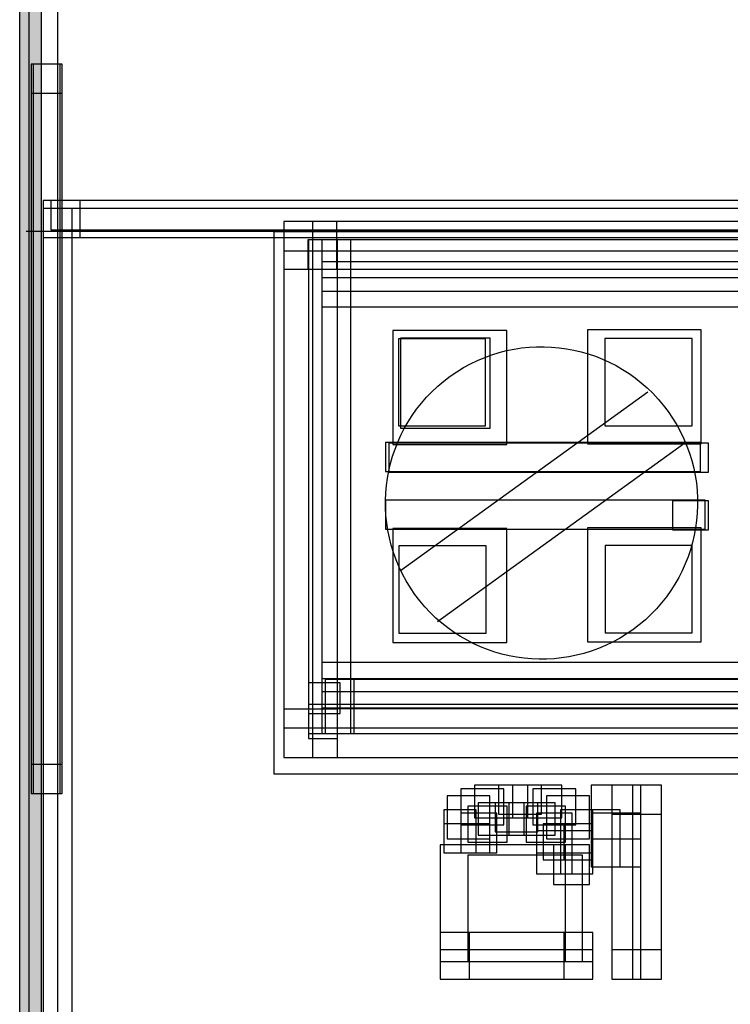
# Model space of a CAD drawing. Extents: x 0 to 595, y 0 to 395.
# Tile 4 of 21: x 103 to 128, y 98 to 132. Entities that reach past the tile are written whole.
import ezdxf

# ---------------------------------------------------------------- set-up
doc = ezdxf.new("R2010")
doc.units = 0
doc.layers.add('CAPA_1', color=7, linetype='CONTINUOUS')

# ---------------------------------------------------------------- blocks, each defined once
blk = doc.blocks.new('BLOCK_420')
at = {"layer": 'CAPA_1'}
blk.add_lwpolyline([(113.23, 107.871), (114.321, 107.871), (114.321, 108.924), (113.23, 108.924), (113.23, 107.871)], dxfattribs=at)
blk = doc.blocks.new('BLOCK_419')
at = {"layer": 'CAPA_1'}
blk.add_blockref('BLOCK_420', (0, 0), dxfattribs=at)
blk = doc.blocks.new('BLOCK_430')
at = {"layer": 'CAPA_1'}
blk.add_lwpolyline([(120.717, 103.439), (122.071, 103.439), (122.071, 104.68), (120.717, 104.68), (120.717, 103.439)], dxfattribs=at)
blk = doc.blocks.new('BLOCK_429')
at = {"layer": 'CAPA_1'}
blk.add_blockref('BLOCK_430', (0, 0), dxfattribs=at)
blk = doc.blocks.new('BLOCK_432')
at = {"layer": 'CAPA_1'}
blk.add_lwpolyline([(116.331, 110.632), (119.339, 110.632), (119.339, 113.64), (116.331, 113.64), (116.331, 110.632)], dxfattribs=at)
blk = doc.blocks.new('BLOCK_431')
at = {"layer": 'CAPA_1'}
blk.add_blockref('BLOCK_432', (0, 0), dxfattribs=at)
blk = doc.blocks.new('BLOCK_434')
at = {"layer": 'CAPA_1'}
blk.add_lwpolyline([(116.127, 110.306), (120.052, 110.306), (120.052, 114.23), (116.127, 114.23), (116.127, 110.306)], dxfattribs=at)
blk = doc.blocks.new('BLOCK_433')
at = {"layer": 'CAPA_1'}
blk.add_blockref('BLOCK_434', (0, 0), dxfattribs=at)
blk = doc.blocks.new('BLOCK_436')
at = {"layer": 'CAPA_1'}
blk.add_lwpolyline([(121.425, 103.559), (122.898, 103.559), (122.898, 105.041), (121.425, 105.041), (121.425, 103.559)], dxfattribs=at)
blk = doc.blocks.new('BLOCK_435')
at = {"layer": 'CAPA_1'}
blk.add_blockref('BLOCK_436', (0, 0), dxfattribs=at)
blk = doc.blocks.new('BLOCK_438')
at = {"layer": 'CAPA_1'}
blk.add_lwpolyline([(121.072, 103.076), (122.308, 103.076), (122.308, 104.439), (121.072, 104.439), (121.072, 103.076)], dxfattribs=at)
blk = doc.blocks.new('BLOCK_437')
at = {"layer": 'CAPA_1'}
blk.add_blockref('BLOCK_438', (0, 0), dxfattribs=at)
blk = doc.blocks.new('BLOCK_450')
at = {"layer": 'CAPA_1'}
blk.add_lwpolyline([(103.591, 60.466), (104.591, 60.466), (104.591, 316.584), (103.591, 316.584), (103.591, 60.466)], dxfattribs=at)
blk = doc.blocks.new('BLOCK_449')
at = {"layer": 'CAPA_1'}
blk.add_blockref('BLOCK_450', (0, 0), dxfattribs=at)
blk = doc.blocks.new('BLOCK_454')
at = {"layer": 'CAPA_1'}
blk.add_lwpolyline([(103.673, 105.112), (104.673, 105.112), (104.673, 130.206), (103.673, 130.206), (103.673, 105.112)], dxfattribs=at)
blk = doc.blocks.new('BLOCK_453')
at = {"layer": 'CAPA_1'}
blk.add_blockref('BLOCK_454', (0, 0), dxfattribs=at)
blk = doc.blocks.new('BLOCK_456')
at = {"layer": 'CAPA_1'}
blk.add_lwpolyline([(103.742, 105.111), (104.742, 105.111), (104.742, 130.206), (103.742, 130.206), (103.742, 105.111)], dxfattribs=at)
blk = doc.blocks.new('BLOCK_455')
at = {"layer": 'CAPA_1'}
blk.add_blockref('BLOCK_456', (0, 0), dxfattribs=at)
blk = doc.blocks.new('BLOCK_474')
at = {"layer": 'CAPA_1'}
blk.add_lwpolyline([(104.091, 96.146), (105.091, 96.146), (105.091, 125.245), (104.091, 125.245), (104.091, 96.146)], dxfattribs=at)
blk = doc.blocks.new('BLOCK_473')
at = {"layer": 'CAPA_1'}
blk.add_blockref('BLOCK_474', (0, 0), dxfattribs=at)
blk = doc.blocks.new('BLOCK_558')
at = {"layer": 'CAPA_1'}
blk.add_lwpolyline([(120.954, 104.041), (122.426, 104.041), (122.426, 105.282), (120.954, 105.282), (120.954, 104.041)], dxfattribs=at)
blk = doc.blocks.new('BLOCK_557')
at = {"layer": 'CAPA_1'}
blk.add_blockref('BLOCK_558', (0, 0), dxfattribs=at)
blk = doc.blocks.new('BLOCK_572')
at = {"layer": 'CAPA_1'}
blk.add_lwpolyline([(112.379, 123.16), (114.2, 123.16), (114.2, 124.791), (112.379, 124.791), (112.379, 123.16)], dxfattribs=at)
blk = doc.blocks.new('BLOCK_571')
at = {"layer": 'CAPA_1'}
blk.add_blockref('BLOCK_572', (0, 0), dxfattribs=at)
blk = doc.blocks.new('BLOCK_574')
at = {"layer": 'CAPA_1'}
blk.add_lwpolyline([(122.827, 117.148), (126.751, 117.148), (126.751, 121.073), (122.827, 121.073), (122.827, 117.148)], dxfattribs=at)
blk = doc.blocks.new('BLOCK_573')
at = {"layer": 'CAPA_1'}
blk.add_blockref('BLOCK_574', (0, 0), dxfattribs=at)
blk = doc.blocks.new('BLOCK_576')
at = {"layer": 'CAPA_1'}
blk.add_lwpolyline([(123.425, 117.768), (126.433, 117.768), (126.433, 120.774), (123.425, 120.774), (123.425, 117.768)], dxfattribs=at)
blk = doc.blocks.new('BLOCK_575')
at = {"layer": 'CAPA_1'}
blk.add_blockref('BLOCK_576', (0, 0), dxfattribs=at)
blk = doc.blocks.new('BLOCK_588')
at = {"layer": 'CAPA_1'}
blk.add_lwpolyline([(121.898, 103.076), (123.017, 103.076), (123.017, 104.559), (121.898, 104.559), (121.898, 103.076)], dxfattribs=at)
blk = doc.blocks.new('BLOCK_587')
at = {"layer": 'CAPA_1'}
blk.add_blockref('BLOCK_588', (0, 0), dxfattribs=at)
blk = doc.blocks.new('BLOCK_612')
at = {"layer": 'CAPA_1'}
blk.add_lwpolyline([(112.379, 106.359), (113.379, 106.359), (113.379, 124.791), (112.379, 124.791), (112.379, 106.359)], dxfattribs=at)
blk = doc.blocks.new('BLOCK_611')
at = {"layer": 'CAPA_1'}
blk.add_blockref('BLOCK_612', (0, 0), dxfattribs=at)
blk = doc.blocks.new('BLOCK_614')
at = {"layer": 'CAPA_1'}
blk.add_lwpolyline([(113.229, 107.012), (114.229, 107.012), (114.229, 124.168), (113.229, 124.168), (113.229, 107.012)], dxfattribs=at)
blk = doc.blocks.new('BLOCK_613')
at = {"layer": 'CAPA_1'}
blk.add_blockref('BLOCK_614', (0, 0), dxfattribs=at)
blk = doc.blocks.new('BLOCK_616')
at = {"layer": 'CAPA_1'}
blk.add_lwpolyline([(113.683, 107.181), (114.683, 107.181), (114.683, 124.161), (113.683, 124.161), (113.683, 107.181)], dxfattribs=at)
blk = doc.blocks.new('BLOCK_615')
at = {"layer": 'CAPA_1'}
blk.add_blockref('BLOCK_616', (0, 0), dxfattribs=at)
blk = doc.blocks.new('BLOCK_618')
at = {"layer": 'CAPA_1'}
blk.add_lwpolyline([(113.796, 107.181), (114.796, 107.181), (114.796, 109.035), (113.796, 109.035), (113.796, 107.181)], dxfattribs=at)
blk = doc.blocks.new('BLOCK_617')
at = {"layer": 'CAPA_1'}
blk.add_blockref('BLOCK_618', (0, 0), dxfattribs=at)
blk = doc.blocks.new('BLOCK_684')
at = {"layer": 'CAPA_1'}
blk.add_lwpolyline([(120.245, 104.282), (121.954, 104.282), (121.954, 105.403), (120.245, 105.403), (120.245, 104.282)], dxfattribs=at)
blk = doc.blocks.new('BLOCK_683')
at = {"layer": 'CAPA_1'}
blk.add_blockref('BLOCK_684', (0, 0), dxfattribs=at)
blk = doc.blocks.new('BLOCK_690')
at = {"layer": 'CAPA_1'}
blk.add_lwpolyline([(120.126, 103.679), (121.717, 103.679), (121.717, 104.8), (120.126, 104.8), (120.126, 103.679)], dxfattribs=at)
blk = doc.blocks.new('BLOCK_689')
at = {"layer": 'CAPA_1'}
blk.add_blockref('BLOCK_690', (0, 0), dxfattribs=at)
blk = doc.blocks.new('BLOCK_716')
at = {"layer": 'CAPA_1'}
blk.add_lwpolyline([(117.765, 98.734), (118.765, 98.734), (118.765, 100.337), (117.765, 100.337), (117.765, 98.734)], dxfattribs=at)
blk = doc.blocks.new('BLOCK_715')
at = {"layer": 'CAPA_1'}
blk.add_blockref('BLOCK_716', (0, 0), dxfattribs=at)
blk = doc.blocks.new('BLOCK_728')
at = {"layer": 'CAPA_1'}
blk.add_lwpolyline([(121.308, 102.835), (122.308, 102.835), (122.308, 104.076), (121.308, 104.076), (121.308, 102.835)], dxfattribs=at)
blk = doc.blocks.new('BLOCK_727')
at = {"layer": 'CAPA_1'}
blk.add_blockref('BLOCK_728', (0, 0), dxfattribs=at)
blk = doc.blocks.new('BLOCK_734')
at = {"layer": 'CAPA_1'}
blk.add_lwpolyline([(122.017, 98.734), (123.017, 98.734), (123.017, 100.337), (122.017, 100.337), (122.017, 98.734)], dxfattribs=at)
blk = doc.blocks.new('BLOCK_733')
at = {"layer": 'CAPA_1'}
blk.add_blockref('BLOCK_734', (0, 0), dxfattribs=at)
blk = doc.blocks.new('BLOCK_736')
at = {"layer": 'CAPA_1'}
blk.add_lwpolyline([(122.017, 102.835), (123.017, 102.835), (123.017, 104.076), (122.017, 104.076), (122.017, 102.835)], dxfattribs=at)
blk = doc.blocks.new('BLOCK_735')
at = {"layer": 'CAPA_1'}
blk.add_blockref('BLOCK_736', (0, 0), dxfattribs=at)
blk = doc.blocks.new('BLOCK_742')
at = {"layer": 'CAPA_1'}
blk.add_lwpolyline([(122.961, 102.594), (123.961, 102.594), (123.961, 104.559), (122.961, 104.559), (122.961, 102.594)], dxfattribs=at)
blk = doc.blocks.new('BLOCK_741')
at = {"layer": 'CAPA_1'}
blk.add_blockref('BLOCK_742', (0, 0), dxfattribs=at)
blk = doc.blocks.new('BLOCK_752')
at = {"layer": 'CAPA_1'}
blk.add_lwpolyline([(123.67, 98.734), (124.67, 98.734), (124.67, 104.439), (123.67, 104.439), (123.67, 98.734)], dxfattribs=at)
blk = doc.blocks.new('BLOCK_751')
at = {"layer": 'CAPA_1'}
blk.add_blockref('BLOCK_752', (0, 0), dxfattribs=at)
blk = doc.blocks.new('BLOCK_756')
at = {"layer": 'CAPA_1'}
blk.add_lwpolyline([(124.379, 98.734), (125.379, 98.734), (125.379, 105.403), (124.379, 105.403), (124.379, 98.734)], dxfattribs=at)
blk = doc.blocks.new('BLOCK_755')
at = {"layer": 'CAPA_1'}
blk.add_blockref('BLOCK_756', (0, 0), dxfattribs=at)
blk = doc.blocks.new('BLOCK_786')
at = {"layer": 'CAPA_1'}
blk.add_lwpolyline([(117.765, 98.734), (123.017, 98.734), (123.017, 99.734), (117.765, 99.734), (117.765, 98.734)], dxfattribs=at)
blk = doc.blocks.new('BLOCK_785')
at = {"layer": 'CAPA_1'}
blk.add_blockref('BLOCK_786', (0, 0), dxfattribs=at)
blk = doc.blocks.new('BLOCK_788')
at = {"layer": 'CAPA_1'}
blk.add_lwpolyline([(123.67, 98.734), (125.379, 98.734), (125.379, 99.734), (123.67, 99.734), (123.67, 98.734)], dxfattribs=at)
blk = doc.blocks.new('BLOCK_787')
at = {"layer": 'CAPA_1'}
blk.add_blockref('BLOCK_788', (0, 0), dxfattribs=at)
blk = doc.blocks.new('BLOCK_798')
at = {"layer": 'CAPA_1'}
blk.add_lwpolyline([(118.71, 99.337), (123.017, 99.337), (123.017, 100.337), (118.71, 100.337), (118.71, 99.337)], dxfattribs=at)
blk = doc.blocks.new('BLOCK_797')
at = {"layer": 'CAPA_1'}
blk.add_blockref('BLOCK_798', (0, 0), dxfattribs=at)
blk = doc.blocks.new('BLOCK_800')
at = {"layer": 'CAPA_1'}
blk.add_lwpolyline([(117.883, 103.076), (119.473, 103.076), (119.473, 104.076), (117.883, 104.076), (117.883, 103.076)], dxfattribs=at)
blk = doc.blocks.new('BLOCK_799')
at = {"layer": 'CAPA_1'}
blk.add_blockref('BLOCK_800', (0, 0), dxfattribs=at)
blk = doc.blocks.new('BLOCK_806')
at = {"layer": 'CAPA_1'}
blk.add_lwpolyline([(119.654, 103.8), (121.126, 103.8), (121.126, 104.8), (119.654, 104.8), (119.654, 103.8)], dxfattribs=at)
blk = doc.blocks.new('BLOCK_805')
at = {"layer": 'CAPA_1'}
blk.add_blockref('BLOCK_806', (0, 0), dxfattribs=at)
blk = doc.blocks.new('BLOCK_816')
at = {"layer": 'CAPA_1'}
blk.add_lwpolyline([(123.67, 104.402), (125.379, 104.402), (125.379, 105.402), (123.67, 105.402), (123.67, 104.402)], dxfattribs=at)
blk = doc.blocks.new('BLOCK_815')
at = {"layer": 'CAPA_1'}
blk.add_blockref('BLOCK_816', (0, 0), dxfattribs=at)
blk = doc.blocks.new('BLOCK_818')
at = {"layer": 'CAPA_1'}
blk.add_lwpolyline([(119.773, 104.402), (121.245, 104.402), (121.245, 105.402), (119.773, 105.402), (119.773, 104.402)], dxfattribs=at)
blk = doc.blocks.new('BLOCK_817')
at = {"layer": 'CAPA_1'}
blk.add_blockref('BLOCK_818', (0, 0), dxfattribs=at)
blk = doc.blocks.new('BLOCK_822')
at = {"layer": 'CAPA_1'}
blk.add_lwpolyline([(103.673, 105.111), (104.742, 105.111), (104.742, 106.111), (103.673, 106.111), (103.673, 105.111)], dxfattribs=at)
blk = doc.blocks.new('BLOCK_821')
at = {"layer": 'CAPA_1'}
blk.add_blockref('BLOCK_822', (0, 0), dxfattribs=at)
blk = doc.blocks.new('BLOCK_824')
at = {"layer": 'CAPA_1'}
blk.add_lwpolyline([(112.379, 106.359), (145.013, 106.359), (145.013, 107.359), (112.379, 107.359), (112.379, 106.359)], dxfattribs=at)
blk = doc.blocks.new('BLOCK_823')
at = {"layer": 'CAPA_1'}
blk.add_blockref('BLOCK_824', (0, 0), dxfattribs=at)
blk = doc.blocks.new('BLOCK_826')
at = {"layer": 'CAPA_1'}
blk.add_lwpolyline([(113.229, 107.181), (144.163, 107.181), (144.163, 108.181), (113.229, 108.181), (113.229, 107.181)], dxfattribs=at)
blk = doc.blocks.new('BLOCK_825')
at = {"layer": 'CAPA_1'}
blk.add_blockref('BLOCK_826', (0, 0), dxfattribs=at)
blk = doc.blocks.new('BLOCK_828')
at = {"layer": 'CAPA_1'}
blk.add_lwpolyline([(113.796, 108.035), (143.596, 108.035), (143.596, 109.035), (113.796, 109.035), (113.796, 108.035)], dxfattribs=at)
blk = doc.blocks.new('BLOCK_827')
at = {"layer": 'CAPA_1'}
blk.add_blockref('BLOCK_828', (0, 0), dxfattribs=at)
blk = doc.blocks.new('BLOCK_830')
at = {"layer": 'CAPA_1'}
blk.add_lwpolyline([(113.683, 108.064), (143.482, 108.064), (143.482, 109.064), (113.683, 109.064), (113.683, 108.064)], dxfattribs=at)
blk = doc.blocks.new('BLOCK_829')
at = {"layer": 'CAPA_1'}
blk.add_blockref('BLOCK_830', (0, 0), dxfattribs=at)
blk = doc.blocks.new('BLOCK_870')
at = {"layer": 'CAPA_1'}
blk.add_lwpolyline([(118.945, 104.282), (120.773, 104.282), (120.773, 105.402), (118.945, 105.402), (118.945, 104.282)], dxfattribs=at)
blk = doc.blocks.new('BLOCK_869')
at = {"layer": 'CAPA_1'}
blk.add_blockref('BLOCK_870', (0, 0), dxfattribs=at)
blk = doc.blocks.new('BLOCK_874')
at = {"layer": 'CAPA_1'}
blk.add_lwpolyline([(113.683, 108.627), (143.482, 108.627), (143.482, 109.627), (113.683, 109.627), (113.683, 108.627)], dxfattribs=at)
blk = doc.blocks.new('BLOCK_873')
at = {"layer": 'CAPA_1'}
blk.add_blockref('BLOCK_874', (0, 0), dxfattribs=at)
blk = doc.blocks.new('BLOCK_876')
at = {"layer": 'CAPA_1'}
blk.add_lwpolyline([(125.765, 114.183), (127.001, 114.183), (127.001, 115.183), (125.765, 115.183), (125.765, 114.183)], dxfattribs=at)
blk = doc.blocks.new('BLOCK_875')
at = {"layer": 'CAPA_1'}
blk.add_blockref('BLOCK_876', (0, 0), dxfattribs=at)
blk = doc.blocks.new('BLOCK_882')
at = {"layer": 'CAPA_1'}
blk.add_lwpolyline([(115.877, 114.211), (126.887, 114.211), (126.887, 115.211), (115.877, 115.211), (115.877, 114.211)], dxfattribs=at)
blk = doc.blocks.new('BLOCK_881')
at = {"layer": 'CAPA_1'}
blk.add_blockref('BLOCK_882', (0, 0), dxfattribs=at)
blk = doc.blocks.new('BLOCK_884')
at = {"layer": 'CAPA_1'}
blk.add_lwpolyline([(115.991, 116.167), (127.001, 116.167), (127.001, 117.167), (115.991, 117.167), (115.991, 116.167)], dxfattribs=at)
blk = doc.blocks.new('BLOCK_883')
at = {"layer": 'CAPA_1'}
blk.add_blockref('BLOCK_884', (0, 0), dxfattribs=at)
blk = doc.blocks.new('BLOCK_888')
at = {"layer": 'CAPA_1'}
blk.add_lwpolyline([(115.877, 116.195), (126.72, 116.195), (126.72, 117.195), (115.877, 117.195), (115.877, 116.195)], dxfattribs=at)
blk = doc.blocks.new('BLOCK_887')
at = {"layer": 'CAPA_1'}
blk.add_blockref('BLOCK_888', (0, 0), dxfattribs=at)
blk = doc.blocks.new('BLOCK_922')
at = {"layer": 'CAPA_1'}
blk.add_lwpolyline([(117.882, 103.076), (119.001, 103.076), (119.001, 104.559), (117.882, 104.559), (117.882, 103.076)], dxfattribs=at)
blk = doc.blocks.new('BLOCK_921')
at = {"layer": 'CAPA_1'}
blk.add_blockref('BLOCK_922', (0, 0), dxfattribs=at)
blk = doc.blocks.new('BLOCK_924')
at = {"layer": 'CAPA_1'}
blk.add_lwpolyline([(121.898, 102.353), (123.017, 102.353), (123.017, 103.835), (121.898, 103.835), (121.898, 102.353)], dxfattribs=at)
blk = doc.blocks.new('BLOCK_923')
at = {"layer": 'CAPA_1'}
blk.add_blockref('BLOCK_924', (0, 0), dxfattribs=at)
blk = doc.blocks.new('BLOCK_942')
at = {"layer": 'CAPA_1'}
blk.add_lwpolyline([(119.064, 103.68), (120.654, 103.68), (120.654, 104.8), (119.064, 104.8), (119.064, 103.68)], dxfattribs=at)
blk = doc.blocks.new('BLOCK_941')
at = {"layer": 'CAPA_1'}
blk.add_blockref('BLOCK_942', (0, 0), dxfattribs=at)
blk = doc.blocks.new('BLOCK_946')
at = {"layer": 'CAPA_1'}
blk.add_lwpolyline([(113.683, 121.855), (143.482, 121.855), (143.482, 122.855), (113.683, 122.855), (113.683, 121.855)], dxfattribs=at)
blk = doc.blocks.new('BLOCK_945')
at = {"layer": 'CAPA_1'}
blk.add_blockref('BLOCK_946', (0, 0), dxfattribs=at)
blk = doc.blocks.new('BLOCK_950')
at = {"layer": 'CAPA_1'}
blk.add_lwpolyline([(113.683, 122.402), (143.482, 122.402), (143.482, 123.402), (113.683, 123.402), (113.683, 122.402)], dxfattribs=at)
blk = doc.blocks.new('BLOCK_949')
at = {"layer": 'CAPA_1'}
blk.add_blockref('BLOCK_950', (0, 0), dxfattribs=at)
blk = doc.blocks.new('BLOCK_952')
at = {"layer": 'CAPA_1'}
blk.add_lwpolyline([(113.2, 123.16), (144.192, 123.16), (144.192, 124.16), (113.2, 124.16), (113.2, 123.16)], dxfattribs=at)
blk = doc.blocks.new('BLOCK_951')
at = {"layer": 'CAPA_1'}
blk.add_blockref('BLOCK_952', (0, 0), dxfattribs=at)
blk = doc.blocks.new('BLOCK_954')
at = {"layer": 'CAPA_1'}
blk.add_lwpolyline([(112.379, 123.791), (145.013, 123.791), (145.013, 124.791), (112.379, 124.791), (112.379, 123.791)], dxfattribs=at)
blk = doc.blocks.new('BLOCK_953')
at = {"layer": 'CAPA_1'}
blk.add_blockref('BLOCK_954', (0, 0), dxfattribs=at)
blk = doc.blocks.new('BLOCK_956')
at = {"layer": 'CAPA_1'}
blk.add_lwpolyline([(104.091, 124.245), (302.517, 124.245), (302.517, 125.245), (104.091, 125.245), (104.091, 124.245)], dxfattribs=at)
blk = doc.blocks.new('BLOCK_955')
at = {"layer": 'CAPA_1'}
blk.add_blockref('BLOCK_956', (0, 0), dxfattribs=at)
blk = doc.blocks.new('BLOCK_968')
at = {"layer": 'CAPA_1'}
blk.add_lwpolyline([(104.358, 124.512), (169.319, 124.512), (169.319, 125.512), (104.358, 125.512), (104.358, 124.512)], dxfattribs=at)
blk = doc.blocks.new('BLOCK_967')
at = {"layer": 'CAPA_1'}
blk.add_blockref('BLOCK_968', (0, 0), dxfattribs=at)
blk = doc.blocks.new('BLOCK_974')
at = {"layer": 'CAPA_1'}
blk.add_lwpolyline([(103.673, 129.206), (104.742, 129.206), (104.742, 130.206), (103.673, 130.206), (103.673, 129.206)], dxfattribs=at)
blk = doc.blocks.new('BLOCK_973')
at = {"layer": 'CAPA_1'}
blk.add_blockref('BLOCK_974', (0, 0), dxfattribs=at)
blk = doc.blocks.new('BLOCK_1038')
at = {"layer": 'CAPA_1'}
blk.add_lwpolyline([(121.072, 102.353), (122.308, 102.353), (122.308, 103.835), (121.072, 103.835), (121.072, 102.353)], dxfattribs=at)
blk = doc.blocks.new('BLOCK_1037')
at = {"layer": 'CAPA_1'}
blk.add_blockref('BLOCK_1038', (0, 0), dxfattribs=at)
blk = doc.blocks.new('BLOCK_1106')
at = {"layer": 'CAPA_1'}
blk.add_lwpolyline([(118.473, 103.076), (119.709, 103.076), (119.709, 104.439), (118.473, 104.439), (118.473, 103.076)], dxfattribs=at)
blk = doc.blocks.new('BLOCK_1105')
at = {"layer": 'CAPA_1'}
blk.add_blockref('BLOCK_1106', (0, 0), dxfattribs=at)
blk = doc.blocks.new('BLOCK_1108')
at = {"layer": 'CAPA_1'}
blk.add_lwpolyline([(121.662, 101.99), (122.898, 101.99), (122.898, 103.353), (121.662, 103.353), (121.662, 101.99)], dxfattribs=at)
blk = doc.blocks.new('BLOCK_1107')
at = {"layer": 'CAPA_1'}
blk.add_blockref('BLOCK_1108', (0, 0), dxfattribs=at)
blk = doc.blocks.new('BLOCK_1118')
at = {"layer": 'CAPA_1'}
blk.add_lwpolyline([(104.091, 124.245), (105.358, 124.245), (105.358, 125.513), (104.091, 125.513), (104.091, 124.245)], dxfattribs=at)
blk = doc.blocks.new('BLOCK_1117')
at = {"layer": 'CAPA_1'}
blk.add_blockref('BLOCK_1118', (0, 0), dxfattribs=at)
blk = doc.blocks.new('BLOCK_1198')
at = {"layer": 'CAPA_1'}
blk.add_lwpolyline([(122.962, 103.559), (124.67, 103.559), (124.67, 105.402), (122.962, 105.402), (122.962, 103.559)], dxfattribs=at)
blk = doc.blocks.new('BLOCK_1197')
at = {"layer": 'CAPA_1'}
blk.add_blockref('BLOCK_1198', (0, 0), dxfattribs=at)
blk = doc.blocks.new('BLOCK_1204')
at = {"layer": 'CAPA_1'}
blk.add_lwpolyline([(116.325, 117.761), (119.325, 117.761), (119.325, 120.761), (116.325, 120.761), (116.325, 117.761)], dxfattribs=at)
blk = doc.blocks.new('BLOCK_1203')
at = {"layer": 'CAPA_1'}
blk.add_blockref('BLOCK_1204', (0, 0), dxfattribs=at)
blk = doc.blocks.new('BLOCK_1206')
at = {"layer": 'CAPA_1'}
blk.add_lwpolyline([(116.392, 117.686), (119.485, 117.686), (119.485, 120.779), (116.392, 120.779), (116.392, 117.686)], dxfattribs=at)
blk = doc.blocks.new('BLOCK_1205')
at = {"layer": 'CAPA_1'}
blk.add_blockref('BLOCK_1206', (0, 0), dxfattribs=at)
blk = doc.blocks.new('BLOCK_1208')
at = {"layer": 'CAPA_1'}
blk.add_lwpolyline([(116.126, 117.119), (120.051, 117.119), (120.051, 121.044), (116.126, 121.044), (116.126, 117.119)], dxfattribs=at)
blk = doc.blocks.new('BLOCK_1207')
at = {"layer": 'CAPA_1'}
blk.add_blockref('BLOCK_1208', (0, 0), dxfattribs=at)
blk = doc.blocks.new('BLOCK_1272')
at = {"layer": 'CAPA_1'}
blk.add_lwpolyline([(122.961, 102.594), (124.669, 102.594), (124.669, 104.438), (122.961, 104.438), (122.961, 102.594)], dxfattribs=at)
blk = doc.blocks.new('BLOCK_1271')
at = {"layer": 'CAPA_1'}
blk.add_blockref('BLOCK_1272', (0, 0), dxfattribs=at)
blk = doc.blocks.new('BLOCK_1282')
at = {"layer": 'CAPA_1'}
blk.add_lwpolyline([(118, 103.559), (119.473, 103.559), (119.473, 105.041), (118, 105.041), (118, 103.559)], dxfattribs=at)
blk = doc.blocks.new('BLOCK_1281')
at = {"layer": 'CAPA_1'}
blk.add_blockref('BLOCK_1282', (0, 0), dxfattribs=at)
blk = doc.blocks.new('BLOCK_1286')
at = {"layer": 'CAPA_1'}
blk.add_lwpolyline([(122.827, 110.333), (126.752, 110.333), (126.752, 114.26), (122.827, 114.26), (122.827, 110.333)], dxfattribs=at)
blk = doc.blocks.new('BLOCK_1285')
at = {"layer": 'CAPA_1'}
blk.add_blockref('BLOCK_1286', (0, 0), dxfattribs=at)
blk = doc.blocks.new('BLOCK_1288')
at = {"layer": 'CAPA_1'}
blk.add_lwpolyline([(123.439, 110.646), (126.439, 110.646), (126.439, 113.646), (123.439, 113.646), (123.439, 110.646)], dxfattribs=at)
blk = doc.blocks.new('BLOCK_1287')
at = {"layer": 'CAPA_1'}
blk.add_blockref('BLOCK_1288', (0, 0), dxfattribs=at)
blk = doc.blocks.new('BLOCK_1362')
at = {"layer": 'CAPA_1'}
blk.add_lwpolyline([(117.765, 99.337), (122.072, 99.337), (122.072, 103.353), (117.765, 103.353), (117.765, 99.337)], dxfattribs=at)
blk = doc.blocks.new('BLOCK_1361')
at = {"layer": 'CAPA_1'}
blk.add_blockref('BLOCK_1362', (0, 0), dxfattribs=at)
blk = doc.blocks.new('BLOCK_1364')
at = {"layer": 'CAPA_1'}
blk.add_lwpolyline([(118.71, 99.337), (122.663, 99.337), (122.663, 102.991), (118.71, 102.991), (118.71, 99.337)], dxfattribs=at)
blk = doc.blocks.new('BLOCK_1363')
at = {"layer": 'CAPA_1'}
blk.add_blockref('BLOCK_1364', (0, 0), dxfattribs=at)
blk = doc.blocks.new('BLOCK_1366')
at = {"layer": 'CAPA_1'}
blk.add_lwpolyline([(112.379, 106.359), (114.229, 106.359), (114.229, 108.012), (112.379, 108.012), (112.379, 106.359)], dxfattribs=at)
blk = doc.blocks.new('BLOCK_1365')
at = {"layer": 'CAPA_1'}
blk.add_blockref('BLOCK_1366', (0, 0), dxfattribs=at)
blk = doc.blocks.new('BLOCK_1434')
at = {"layer": 'CAPA_1'}
blk.add_lwpolyline([(118.71, 103.439), (120.064, 103.439), (120.064, 104.679), (118.71, 104.679), (118.71, 103.439)], dxfattribs=at)
blk = doc.blocks.new('BLOCK_1433')
at = {"layer": 'CAPA_1'}
blk.add_blockref('BLOCK_1434', (0, 0), dxfattribs=at)
blk = doc.blocks.new('BLOCK_1464')
at = {"layer": 'CAPA_1'}
blk.add_lwpolyline([(118.473, 104.041), (119.946, 104.041), (119.946, 105.282), (118.473, 105.282), (118.473, 104.041)], dxfattribs=at)
blk = doc.blocks.new('BLOCK_1463')
at = {"layer": 'CAPA_1'}
blk.add_blockref('BLOCK_1464', (0, 0), dxfattribs=at)
blk = doc.blocks.new('BLOCK_2')
at = {"layer": 'CAPA_1'}
for name in ['BLOCK_449', 'BLOCK_453', 'BLOCK_973', 'BLOCK_455', 'BLOCK_1117', 'BLOCK_967', 'BLOCK_473', 'BLOCK_955', 'BLOCK_571', 'BLOCK_611', 'BLOCK_953', 'BLOCK_951', 'BLOCK_613', 'BLOCK_615', 'BLOCK_949', 'BLOCK_945', 'BLOCK_1207', 'BLOCK_573', 'BLOCK_1203', 'BLOCK_1205', 'BLOCK_575', 'BLOCK_887', 'BLOCK_883', 'BLOCK_881', 'BLOCK_875', 'BLOCK_433', 'BLOCK_1285', 'BLOCK_431', 'BLOCK_1287', 'BLOCK_873', 'BLOCK_419', 'BLOCK_829', 'BLOCK_617', 'BLOCK_827', 'BLOCK_825', 'BLOCK_1365', 'BLOCK_823', 'BLOCK_821', 'BLOCK_869', 'BLOCK_817', 'BLOCK_683', 'BLOCK_1197', 'BLOCK_815', 'BLOCK_755', 'BLOCK_1281', 'BLOCK_1463', 'BLOCK_557', 'BLOCK_435', 'BLOCK_1433', 'BLOCK_941', 'BLOCK_805', 'BLOCK_689', 'BLOCK_429', 'BLOCK_921', 'BLOCK_1105', 'BLOCK_437', 'BLOCK_587', 'BLOCK_741', 'BLOCK_1271', 'BLOCK_751', 'BLOCK_799', 'BLOCK_727', 'BLOCK_735', 'BLOCK_1037', 'BLOCK_923', 'BLOCK_1361', 'BLOCK_1107', 'BLOCK_1363', 'BLOCK_715', 'BLOCK_797', 'BLOCK_733', 'BLOCK_785', 'BLOCK_787']:
    blk.add_blockref(name, (0, 0), dxfattribs=at)
blk = doc.blocks.new('*U2443')
at = {"layer": 'CAPA_1', "color": 7}
for points in [[(104.031, 60), (103.281, 315.833), (104.031, 316.583)], [(103.281, 60.751), (103.281, 315.833), (104.031, 60)]]:
    blk.add_solid(points, dxfattribs=at)
blk = doc.blocks.new('BLOCK_2428')
at = {"layer": 'CAPA_1'}
blk.add_lwpolyline([(302.666, 60.751), (104.031, 60.751), (104.031, 315.833), (302.666, 315.833), (302.666, 60.751)], dxfattribs=at)
at = {"layer": 'CAPA_1', "color": 7}
for points in [[(144.709, 105.777), (112.042, 105.777), (112.042, 124.445), (144.709, 124.445), (144.709, 105.777)], [(116.398, 112.791), (124.914, 118.936)], [(117.666, 111.033), (126.182, 117.178)]]:
    blk.add_lwpolyline(points, dxfattribs=at)
at = {"layer": 'CAPA_1'}
blk.add_open_spline([(302.666, 316.583), (302.666, 316.583), (104.031, 316.583), (104.031, 316.583), (103.617, 316.583), (103.281, 316.248), (103.281, 315.833), (103.281, 315.833), (103.281, 60.751), (103.281, 60.751), (103.281, 60.336), (103.617, 60), (104.031, 60), (104.031, 60), (302.666, 60), (302.666, 60), (303.08, 60), (303.416, 60.336), (303.416, 60.751), (303.416, 60.751), (303.416, 315.833), (303.416, 315.833), (303.416, 316.248), (303.08, 316.583), (302.666, 316.583)], degree=3, knots=[0, 0, 0, 0, 1, 1, 1, 2, 2, 2, 3, 3, 3, 4, 4, 4, 5, 5, 5, 6, 6, 6, 7, 7, 7, 8, 8, 8, 8], dxfattribs=at)
at = {"layer": 'CAPA_1', "color": 7}
for points, knots in [([(103.5, 233.333), (103.5, 233.333), (147.625, 249.833), (203.75, 233.083), (203.75, 233.083), (203.625, 142.574), (203.625, 142.574), (203.625, 142.574), (159.5, 126.074), (103.375, 142.824)], [0, 0, 0, 0, 1, 1, 1, 2, 2, 2, 3, 3, 3, 3]), ([(125.609, 118.256), (123.872, 120.664), (120.511, 121.207), (118.105, 119.469), (115.697, 117.732), (115.154, 114.373), (116.891, 111.965), (118.629, 109.559), (121.988, 109.016), (124.395, 110.752), (126.802, 112.49), (127.345, 115.85), (125.609, 118.256)], [0, 0, 0, 0, 1, 1, 1, 2, 2, 2, 3, 3, 3, 4, 4, 4, 4])]:
    blk.add_open_spline(points, degree=3, knots=knots, dxfattribs=at)
blk.add_open_spline([(203.625, 136.574), (203.625, 136.574), (161.75, 128.074), (103.5, 136.699)], degree=3, dxfattribs=at)
blk.add_blockref('*U2443', (0, 0), dxfattribs=at)

msp = doc.modelspace()

# ---------------------------------------------------------------- linework, layer by layer
at = {"layer": 'CAPA_1', "color": 7}
for points in [[(103.5, 124.459), (303, 124.459)], [(103.5, 124.459), (303.167, 124.459)]]:
    msp.add_lwpolyline(points, dxfattribs=at)

# ---------------------------------------------------------------- block references
at = {"layer": 'CAPA_1'}
for name in ['BLOCK_2', 'BLOCK_2428']:
    msp.add_blockref(name, (0, 0), dxfattribs=at)

doc.saveas('drawing.dxf')
